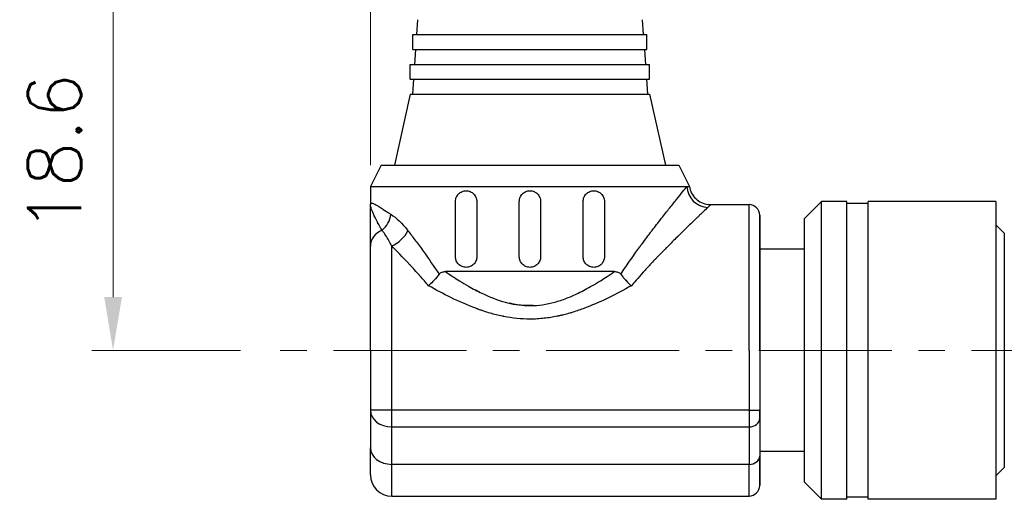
# Model space of a CAD drawing. Header units: inches. Extents: x 0 to 5655, y -2263 to 1330.
# Tile 45 of 239: x 4134 to 4180, y -2052 to -2029. Entities that reach past the tile are written whole.
import ezdxf

# ---------------------------------------------------------------- set-up
doc = ezdxf.new("R2010")
doc.units = ezdxf.units.IN
doc.header["$MEASUREMENT"] = 0
doc.linetypes.add('CENTER', pattern=[2, 1.25, -0.25, 0.25, -0.25])
for name, color, linetype, lineweight in [('AM_5', 3, 'Continuous', 15), ('AM_7', 4, 'CENTER', 15), ('可見 (ISO)', 7, 'Continuous', 25), ('窄部可見 (ISO)', 7, 'Continuous', 25)]:
    doc.layers.add(name, color=color, linetype=linetype, lineweight=lineweight)
doc.styles.add('尺寸標註', font='romans.shx', dxfattribs={"bigfont": 'CHINESET.SHX'})
doc.dimstyles.new('CNS1$0', dxfattribs={"dimtxt": 2.5, "dimasz": 2.5, "dimexe": 1, "dimexo": 1, "dimgap": 1.5, "dimtad": 1, "dimtoh": 1, "dimdec": 1, "dimdsep": 46, "dimtxsty": '尺寸標註', "dimcen": 0, "dimclrd": 2, "dimclre": 2, "dimclrt": 1, "dimadec": 0, "dimazin": 2, "dimtp": 0.1, "dimtm": 0.1, "dimtfac": 0.71, "dimtdec": 1, "dimtmove": 0, "dimatfit": 0, "dimfxl": 0, "dimlwd": 13, "dimlwe": 13, "dimarcsym": 0})

# ---------------------------------------------------------------- blocks, each defined once
blk = doc.blocks.new('*D735')
at = {"layer": 'AM_5', "color": 2, "lineweight": 13}
for p, q in [((4150.551, -2036.096), (4150.551, -1966.246)), ((4267.868, -2033.392), (4267.868, -1966.246)), ((4265.368, -1967.246), (4153.051, -1967.246))]:
    blk.add_line(p, q, dxfattribs=at)
at = {"layer": 'AM_5', "color": 2}
for points in [[(4153.051, -1966.83), (4153.051, -1967.663), (4150.551, -1967.246)], [(4265.368, -1966.83), (4265.368, -1967.663), (4267.868, -1967.246)]]:
    blk.add_solid(points, dxfattribs=at)
at = {"layer": 'Defpoints', "color": 0}
for p in [(4150.551, -1967.246), (4267.868, -2034.392), (4150.551, -2037.096)]:
    blk.add_point(p, dxfattribs=at)
at = {"layer": 'AM_5', "color": 1, "insert": (4209.21, -1964.496), "char_height": 2.5, "attachment_point": 5, "style": '尺寸標註'}
blk.add_mtext('117.3', dxfattribs=at)
blk = doc.blocks.new('*D728')
at = {"layer": 'AM_5', "color": 2, "lineweight": 13}
for p, q in [((4201.769, -2026.246), (4137.453, -2026.246)), ((4138.453, -2028.746), (4138.453, -2042.296)), ((4144.441, -2044.796), (4137.453, -2044.796))]:
    blk.add_line(p, q, dxfattribs=at)
at = {"layer": 'AM_5', "color": 2}
for points in [[(4138.037, -2028.746), (4138.87, -2028.746), (4138.453, -2026.246)], [(4138.037, -2042.296), (4138.87, -2042.296), (4138.453, -2044.796)]]:
    blk.add_solid(points, dxfattribs=at)
at = {"layer": 'Defpoints', "color": 0}
for p in [(4202.769, -2026.246), (4138.453, -2044.796), (4145.441, -2044.796)]:
    blk.add_point(p, dxfattribs=at)
at = {"layer": 'AM_5', "color": 1, "insert": (4135.703, -2035.521), "char_height": 2.5, "attachment_point": 5, "rotation": 90, "style": '尺寸標註'}
blk.add_mtext('18.6', dxfattribs=at)

msp = doc.modelspace()

# ---------------------------------------------------------------- linework, layer by layer
at = {"layer": 'AM_7', "ltscale": 5}
msp.add_line((4185.061, -2044.796), (4145.441, -2044.796), dxfattribs=at)
at = {"layer": '可見 (ISO)'}
for p, q in [((4152.771, -2029.256), (4152.722, -2029.956)), ((4163.331, -2029.256), (4163.38, -2029.956)), ((4152.551, -2029.956), (4163.551, -2029.956)), ((4152.551, -2030.656), (4152.551, -2029.956)), ((4163.551, -2030.656), (4163.551, -2029.956)), ((4152.551, -2030.656), (4163.551, -2030.656)), ((4152.673, -2030.656), (4152.624, -2031.356)), ((4163.429, -2030.656), (4163.478, -2031.356)), ((4152.426, -2031.356), (4163.676, -2031.356)), ((4152.426, -2032.056), (4152.426, -2031.356)), ((4163.676, -2032.056), (4163.676, -2031.356)), ((4152.426, -2032.056), (4163.676, -2032.056)), ((4152.575, -2032.056), (4152.526, -2032.756)), ((4163.527, -2032.056), (4163.576, -2032.756)), ((4152.426, -2032.756), (4151.676, -2036.096)), ((4152.426, -2032.756), (4163.676, -2032.756)), ((4163.676, -2032.756), (4164.426, -2036.096)), ((4151.051, -2036.096), (4150.551, -2037.096)), ((4151.051, -2036.096), (4165.051, -2036.096)), ((4165.051, -2036.096), (4165.551, -2037.096)), ((4150.551, -2037.096), (4165.429, -2037.096)), ((4150.551, -2037.096), (4150.551, -2037.946)), ((4165.251, -2037.315), (4165.251, -2037.316)), ((4150.914, -2038.017), (4150.914, -2038.017)), ((4154.551, -2040.396), (4154.551, -2037.796)), ((4155.551, -2037.796), (4155.551, -2040.396)), ((4157.551, -2040.396), (4157.551, -2037.796)), ((4158.551, -2037.796), (4158.551, -2040.396)), ((4160.551, -2040.396), (4160.551, -2037.796)), ((4161.551, -2037.796), (4161.551, -2040.396)), ((4166.54, -2037.946), (4168.351, -2037.946)), ((4170.951, -2038.601), (4171.756, -2037.796)), ((4171.756, -2051.796), (4171.756, -2037.796)), ((4172.951, -2037.796), (4171.756, -2037.796)), ((4172.951, -2051.796), (4172.951, -2037.796)), ((4173.951, -2037.896), (4172.951, -2037.896)), ((4173.951, -2051.796), (4173.951, -2037.796)), ((4179.951, -2037.796), (4173.951, -2037.796)), ((4179.951, -2037.796), (4179.951, -2051.796)), ((4168.851, -2044.796), (4168.851, -2038.446)), ((4168.851, -2038.446), (4168.851, -2044.796)), ((4170.951, -2050.991), (4170.951, -2038.601)), ((4180.351, -2039.296), (4179.951, -2038.896)), ((4180.351, -2039.296), (4180.351, -2050.296)), ((4150.551, -2044.796), (4150.551, -2039.896)), ((4170.951, -2040.046), (4168.851, -2040.046)), ((4162.023, -2041.096), (4154.08, -2041.096)), ((4162.553, -2041.502), (4162.553, -2041.502)), ((4150.551, -2044.796), (4150.551, -2047.615)), ((4168.851, -2044.796), (4168.851, -2047.615)), ((4168.851, -2044.796), (4168.851, -2047.615)), ((4150.551, -2047.615), (4150.551, -2049.371)), ((4168.851, -2048.006), (4168.851, -2047.615)), ((4168.851, -2047.615), (4168.851, -2048.006)), ((4168.851, -2048.006), (4168.851, -2049.762)), ((4168.851, -2048.006), (4168.851, -2049.762)), ((4150.551, -2050.646), (4150.551, -2049.371)), ((4170.951, -2049.546), (4168.851, -2049.546)), ((4168.851, -2051.146), (4168.851, -2049.762)), ((4168.851, -2049.762), (4168.851, -2051.146)), ((4180.351, -2050.296), (4179.951, -2050.696)), ((4170.951, -2050.991), (4171.756, -2051.796)), ((4151.551, -2051.646), (4168.351, -2051.646)), ((4172.951, -2051.796), (4171.756, -2051.796)), ((4173.951, -2051.696), (4172.951, -2051.696)), ((4179.951, -2051.796), (4173.951, -2051.796))]:
    msp.add_line(p, q, dxfattribs=at)
for centre, radius, start, end in [((4168.351, -2038.446), 0.5, 0, 90), ((4151.551, -2050.646), 1, 180, 270), ((4168.351, -2051.146), 0.5, 270, 0)]:
    msp.add_arc(centre, radius, start, end, dxfattribs=at)
msp.add_open_spline([(4165.429, -2037.096), (4165.51, -2037.096), (4165.551, -2037.096), (4165.551, -2037.096)], degree=3, dxfattribs=at)
for points, knots in [([(4165.551, -2037.096), (4165.567, -2037.203), (4165.601, -2037.308), (4165.7, -2037.5), (4165.767, -2037.59), (4165.923, -2037.74), (4166.014, -2037.804), (4166.21, -2037.896), (4166.317, -2037.927), (4166.463, -2037.944), (4166.501, -2037.946), (4166.54, -2037.946)], [0, 0, 0, 0, 0.0323509, 0.0323509, 0.0648619, 0.0648619, 0.0973671, 0.0973671, 0.1298724, 0.1298724, 0.1414389, 0.1414389, 0.1414389, 0.1414389]), ([(4154.551, -2037.796), (4154.551, -2037.732), (4154.564, -2037.664), (4154.616, -2037.541), (4154.655, -2037.486), (4154.743, -2037.397), (4154.8, -2037.359), (4154.923, -2037.309), (4154.989, -2037.296), (4155.112, -2037.296), (4155.179, -2037.308), (4155.302, -2037.359), (4155.359, -2037.397), (4155.448, -2037.486), (4155.487, -2037.542), (4155.538, -2037.665), (4155.551, -2037.733), (4155.551, -2037.796)], [0, 0, 0, 0, 0.0193382, 0.0193382, 0.0386763, 0.0386763, 0.0590611, 0.0590611, 0.0794458, 0.0794458, 0.0994875, 0.0994875, 0.1195292, 0.1195292, 0.1386287, 0.1386287, 0.1577282, 0.1577282, 0.1577282, 0.1577282]), ([(4157.551, -2037.796), (4157.551, -2037.733), (4157.564, -2037.666), (4157.615, -2037.543), (4157.653, -2037.487), (4157.742, -2037.398), (4157.798, -2037.36), (4157.921, -2037.309), (4157.988, -2037.296), (4158.114, -2037.296), (4158.181, -2037.309), (4158.304, -2037.36), (4158.36, -2037.398), (4158.449, -2037.487), (4158.488, -2037.543), (4158.539, -2037.666), (4158.551, -2037.733), (4158.551, -2037.796)], [0, 0, 0, 0, 0.0188403, 0.0188403, 0.0376807, 0.0376807, 0.056521, 0.056521, 0.0753613, 0.0753613, 0.0942016, 0.0942016, 0.113042, 0.113042, 0.1318823, 0.1318823, 0.1507226, 0.1507226, 0.1507226, 0.1507226]), ([(4160.551, -2037.796), (4160.551, -2037.733), (4160.564, -2037.665), (4160.616, -2037.542), (4160.654, -2037.486), (4160.743, -2037.397), (4160.801, -2037.359), (4160.924, -2037.308), (4160.99, -2037.296), (4161.114, -2037.296), (4161.18, -2037.309), (4161.303, -2037.359), (4161.359, -2037.397), (4161.448, -2037.486), (4161.486, -2037.541), (4161.538, -2037.664), (4161.551, -2037.732), (4161.551, -2037.796)], [0, 0, 0, 0, 0.0190995, 0.0190995, 0.038199, 0.038199, 0.0582407, 0.0582407, 0.0782824, 0.0782824, 0.0986672, 0.0986672, 0.1190519, 0.1190519, 0.1383901, 0.1383901, 0.1577282, 0.1577282, 0.1577282, 0.1577282]), ([(4150.551, -2039.896), (4150.551, -2039.848), (4150.551, -2039.787), (4150.551, -2039.714), (4150.551, -2039.677), (4150.551, -2039.637), (4150.551, -2039.593), (4150.551, -2039.55), (4150.551, -2039.503), (4150.551, -2039.453), (4150.551, -2039.425), (4150.551, -2039.395), (4150.551, -2039.365), (4150.551, -2039.131), (4150.551, -2038.955), (4150.551, -2038.838), (4150.551, -2038.837), (4150.551, -2038.836), (4150.551, -2038.833), (4150.551, -2038.649), (4150.551, -2038.491), (4150.551, -2038.359), (4150.551, -2038.355), (4150.551, -2038.351), (4150.551, -2038.346), (4150.551, -2038.268), (4150.551, -2038.195), (4150.551, -2038.129), (4150.551, -2038.062), (4150.551, -2038.001), (4150.551, -2037.946)], [0, 0, 0, 0, 0.109375, 0.109375, 0.109375, 0.164063, 0.164063, 0.164063, 0.21875, 0.21875, 0.21875, 0.25, 0.25, 0.25, 0.496094, 0.496094, 0.496094, 0.5, 0.5, 0.5, 0.742188, 0.742188, 0.742188, 0.75, 0.75, 0.75, 0.875, 0.875, 0.875, 1, 1, 1, 1]), ([(4155.551, -2040.396), (4155.551, -2040.459), (4155.539, -2040.525), (4155.489, -2040.646), (4155.452, -2040.702), (4155.364, -2040.792), (4155.306, -2040.832), (4155.181, -2040.884), (4155.114, -2040.896), (4154.987, -2040.896), (4154.919, -2040.883), (4154.794, -2040.83), (4154.736, -2040.79), (4154.65, -2040.7), (4154.613, -2040.646), (4154.564, -2040.525), (4154.551, -2040.459), (4154.551, -2040.396)], [0.1577208, 0.1577208, 0.1577208, 0.1577208, 0.1764547, 0.1764547, 0.1951885, 0.1951885, 0.2155952, 0.2155952, 0.2360018, 0.2360018, 0.2569247, 0.2569247, 0.2778476, 0.2778476, 0.2966445, 0.2966445, 0.3154415, 0.3154415, 0.3154415, 0.3154415]), ([(4158.551, -2040.396), (4158.551, -2040.459), (4158.539, -2040.526), (4158.488, -2040.649), (4158.449, -2040.705), (4158.36, -2040.794), (4158.304, -2040.833), (4158.181, -2040.884), (4158.114, -2040.896), (4157.988, -2040.896), (4157.921, -2040.884), (4157.798, -2040.833), (4157.742, -2040.794), (4157.653, -2040.705), (4157.615, -2040.649), (4157.564, -2040.526), (4157.551, -2040.459), (4157.551, -2040.396)], [0.1507226, 0.1507226, 0.1507226, 0.1507226, 0.169563, 0.169563, 0.1884033, 0.1884033, 0.2072436, 0.2072436, 0.226084, 0.226084, 0.2449243, 0.2449243, 0.2637646, 0.2637646, 0.2826049, 0.2826049, 0.3014453, 0.3014453, 0.3014453, 0.3014453]), ([(4161.551, -2040.396), (4161.551, -2040.459), (4161.539, -2040.525), (4161.489, -2040.646), (4161.453, -2040.7), (4161.366, -2040.79), (4161.309, -2040.83), (4161.183, -2040.883), (4161.115, -2040.896), (4160.989, -2040.896), (4160.922, -2040.884), (4160.796, -2040.832), (4160.739, -2040.792), (4160.651, -2040.702), (4160.613, -2040.646), (4160.564, -2040.525), (4160.551, -2040.459), (4160.551, -2040.396)], [0.1577208, 0.1577208, 0.1577208, 0.1577208, 0.1765177, 0.1765177, 0.1953147, 0.1953147, 0.2162376, 0.2162376, 0.2371605, 0.2371605, 0.2575671, 0.2575671, 0.2779737, 0.2779737, 0.2967076, 0.2967076, 0.3154415, 0.3154415, 0.3154415, 0.3154415]), ([(4153.779, -2041.217), (4153.712, -2041.312), (4153.634, -2041.409), (4153.475, -2041.583), (4153.397, -2041.66), (4153.306, -2041.74), (4153.294, -2041.75), (4153.283, -2041.76)], [0.00000157, 0.00000157, 0.00000157, 0.00000157, 0.03773377, 0.03773377, 0.07068367, 0.07068367, 0.07542641, 0.07542641, 0.07542641, 0.07542641]), ([(4153.779, -2041.217), (4153.796, -2041.193), (4153.816, -2041.174), (4153.862, -2041.141), (4153.889, -2041.128), (4153.968, -2041.102), (4154.025, -2041.096), (4154.08, -2041.096)], [0.0000014, 0.0000014, 0.0000014, 0.0000014, 0.00932853, 0.00932853, 0.01959272, 0.01959272, 0.03886697, 0.03886697, 0.03886697, 0.03886697]), ([(4162.023, -2041.096), (4162.077, -2041.096), (4162.134, -2041.102), (4162.213, -2041.128), (4162.24, -2041.141), (4162.287, -2041.174), (4162.307, -2041.193), (4162.323, -2041.217)], [0.00000446, 0.00000446, 0.00000446, 0.00000446, 0.01927083, 0.01927083, 0.02954111, 0.02954111, 0.03887318, 0.03887318, 0.03887318, 0.03887318]), ([(4162.323, -2041.217), (4162.361, -2041.27), (4162.401, -2041.322), (4162.44, -2041.37), (4162.46, -2041.394), (4162.479, -2041.416), (4162.498, -2041.439), (4162.508, -2041.45), (4162.517, -2041.46), (4162.526, -2041.471), (4162.531, -2041.476), (4162.535, -2041.481), (4162.54, -2041.486), (4162.544, -2041.492), (4162.548, -2041.496), (4162.553, -2041.502), (4162.639, -2041.598), (4162.731, -2041.685), (4162.819, -2041.76)], [0, 0, 0, 0, 0.25, 0.25, 0.25, 0.375, 0.375, 0.375, 0.4375, 0.4375, 0.4375, 0.46875, 0.46875, 0.46875, 0.5, 0.5, 0.5, 0.9999987, 0.9999987, 0.9999987, 0.9999987])]:
    msp.add_open_spline(points, degree=3, knots=knots, dxfattribs=at)
at = {"layer": '窄部可見 (ISO)'}
for p, q in [((4168.351, -2044.796), (4168.351, -2037.946)), ((4151.551, -2044.796), (4151.551, -2039.889)), ((4154.08, -2041.096), (4154.08, -2041.096)), ((4151.551, -2047.615), (4151.551, -2044.796)), ((4168.351, -2044.796), (4168.351, -2047.615)), ((4151.551, -2047.615), (4150.551, -2047.615)), ((4151.551, -2048.397), (4151.551, -2047.615)), ((4168.351, -2047.615), (4151.551, -2047.615)), ((4168.351, -2047.615), (4168.351, -2048.397)), ((4168.351, -2047.615), (4168.851, -2047.615)), ((4151.551, -2050.153), (4151.551, -2048.397)), ((4151.551, -2048.397), (4168.351, -2048.397)), ((4168.351, -2048.397), (4168.351, -2050.153)), ((4151.551, -2051.646), (4151.551, -2050.153)), ((4168.351, -2050.153), (4151.551, -2050.153)), ((4168.351, -2051.646), (4168.351, -2050.153))]:
    msp.add_line(p, q, dxfattribs=at)
for centre, major_axis, ratio, start_param, end_param in [((4166.413, -2037.096), (0.736, -0.677), 0.965519, 3.903326, 5.439158), ((4150.644, -2038.403), (-0.482, -0.876), 0.841295, 1.120848, 2.004762), ((4151.551, -2039.896), (-1, 0), 0.837637, 5.183305, 6.283185), ((4151.551, -2039.173), (0.756, 0.654), 0.613283, 4.224582, 5.329054), ((4151.551, -2047.615), (-1, 0), 0.782011, 0, 1.570796), ((4168.351, -2048.006), (0.5, 0), 0.782011, 4.712389, 6.283185), ((4151.551, -2049.371), (-1, 0), 0.782011, 0, 1.570796), ((4168.351, -2049.762), (0.5, 0), 0.782011, 4.712389, 6.283185)]:
    msp.add_ellipse(centre, major_axis=major_axis, ratio=ratio, start_param=start_param, end_param=end_param, dxfattribs=at)
for points, knots in [([(4162.323, -2041.217), (4162.476, -2040.982), (4162.633, -2040.752), (4162.792, -2040.525), (4162.871, -2040.412), (4162.951, -2040.3), (4163.031, -2040.189), (4163.095, -2040.1), (4163.159, -2040.013), (4163.224, -2039.924), (4163.239, -2039.903), (4163.255, -2039.881), (4163.271, -2039.86), (4163.421, -2039.656), (4163.566, -2039.462), (4163.706, -2039.278), (4163.718, -2039.263), (4163.729, -2039.248), (4163.741, -2039.233), (4163.887, -2039.041), (4164.026, -2038.86), (4164.159, -2038.689), (4164.164, -2038.684), (4164.167, -2038.679), (4164.172, -2038.673), (4164.316, -2038.489), (4164.449, -2038.319), (4164.572, -2038.164), (4164.705, -2037.996), (4164.827, -2037.844), (4164.933, -2037.711), (4165.162, -2037.425), (4165.326, -2037.223), (4165.429, -2037.096)], [0, 0, 0, 0, 0.125, 0.125, 0.125, 0.1875, 0.1875, 0.1875, 0.237755, 0.237755, 0.237755, 0.25, 0.25, 0.25, 0.365555, 0.365555, 0.365555, 0.375, 0.375, 0.375, 0.496026, 0.496026, 0.496026, 0.5, 0.5, 0.5, 0.613417, 0.613417, 0.613417, 0.736214, 0.736214, 0.736214, 1, 1, 1, 1]), ([(4150.551, -2037.946), (4150.551, -2037.921), (4150.557, -2037.903), (4150.57, -2037.892), (4150.574, -2037.889), (4150.579, -2037.886), (4150.585, -2037.884), (4150.593, -2037.882), (4150.602, -2037.881), (4150.612, -2037.881), (4150.613, -2037.881), (4150.613, -2037.881), (4150.614, -2037.881), (4150.635, -2037.882), (4150.66, -2037.888), (4150.691, -2037.9), (4150.707, -2037.906), (4150.724, -2037.914), (4150.743, -2037.923), (4150.753, -2037.927), (4150.762, -2037.932), (4150.773, -2037.937), (4150.778, -2037.94), (4150.783, -2037.943), (4150.788, -2037.946), (4150.791, -2037.947), (4150.793, -2037.948), (4150.796, -2037.95), (4150.798, -2037.951), (4150.801, -2037.952), (4150.803, -2037.953), (4150.824, -2037.965), (4150.844, -2037.976), (4150.867, -2037.989), (4150.889, -2038.003), (4150.913, -2038.017), (4150.938, -2038.032), (4150.963, -2038.048), (4150.99, -2038.064), (4151.018, -2038.082), (4151.032, -2038.091), (4151.047, -2038.1), (4151.061, -2038.11), (4151.069, -2038.115), (4151.076, -2038.12), (4151.084, -2038.125), (4151.088, -2038.127), (4151.092, -2038.13), (4151.096, -2038.132), (4151.098, -2038.133), (4151.099, -2038.135), (4151.101, -2038.136), (4151.103, -2038.137), (4151.104, -2038.138), (4151.106, -2038.138), (4151.124, -2038.151), (4151.136, -2038.158), (4151.152, -2038.169), (4151.244, -2038.229), (4151.361, -2038.307), (4151.515, -2038.403)], [0, 0, 0, 0, 0.140625, 0.140625, 0.140625, 0.1875, 0.1875, 0.1875, 0.25, 0.25, 0.25, 0.254664, 0.254664, 0.254664, 0.375, 0.375, 0.375, 0.4375, 0.4375, 0.4375, 0.46875, 0.46875, 0.46875, 0.484375, 0.484375, 0.484375, 0.492187, 0.492187, 0.492187, 0.49847, 0.49847, 0.49847, 0.562343, 0.562343, 0.562343, 0.625, 0.625, 0.625, 0.6875, 0.6875, 0.6875, 0.71875, 0.71875, 0.71875, 0.734375, 0.734375, 0.734375, 0.742187, 0.742187, 0.742187, 0.746094, 0.746094, 0.746094, 0.748703, 0.748703, 0.748703, 0.78634, 0.78634, 0.78634, 1, 1, 1, 1]), ([(4151.098, -2039.15), (4151.032, -2039.039), (4150.961, -2038.913), (4150.89, -2038.781), (4150.882, -2038.766), (4150.874, -2038.75), (4150.865, -2038.734), (4150.804, -2038.617), (4150.745, -2038.498), (4150.695, -2038.387), (4150.695, -2038.386), (4150.694, -2038.384), (4150.694, -2038.383), (4150.693, -2038.381), (4150.692, -2038.379), (4150.691, -2038.377), (4150.67, -2038.33), (4150.65, -2038.284), (4150.633, -2038.24), (4150.615, -2038.194), (4150.599, -2038.151), (4150.587, -2038.113), (4150.586, -2038.11), (4150.585, -2038.107), (4150.584, -2038.104), (4150.558, -2038.022), (4150.551, -2037.975), (4150.551, -2037.946)], [0, 0, 0, 0, 0.249939, 0.249939, 0.249939, 0.2798297, 0.2798297, 0.2798297, 0.4998779, 0.4998779, 0.4998779, 0.5023794, 0.5023794, 0.5023794, 0.5076885, 0.5076885, 0.5076885, 0.6248474, 0.6248474, 0.6248474, 0.7492415, 0.7492415, 0.7492415, 0.7576275, 0.7576275, 0.7576275, 0.9997559, 0.9997559, 0.9997559, 0.9997559]), ([(4166.54, -2037.946), (4166.54, -2037.946), (4166.54, -2037.946), (4166.54, -2037.946), (4166.498, -2037.997), (4166.413, -2038.077)], [0.4997154, 0.4997154, 0.4997154, 0.4997154, 0.5, 0.5, 1, 1, 1, 1]), ([(4166.413, -2038.077), (4166.355, -2038.132), (4166.279, -2038.204), (4166.184, -2038.295), (4166.136, -2038.34), (4166.084, -2038.39), (4166.027, -2038.444), (4165.998, -2038.472), (4165.969, -2038.5), (4165.938, -2038.53), (4165.923, -2038.544), (4165.907, -2038.559), (4165.891, -2038.575), (4165.883, -2038.582), (4165.875, -2038.59), (4165.867, -2038.598), (4165.863, -2038.602), (4165.859, -2038.606), (4165.854, -2038.61), (4165.85, -2038.614), (4165.846, -2038.618), (4165.842, -2038.622), (4165.728, -2038.731), (4165.598, -2038.857), (4165.452, -2038.998), (4165.448, -2039.002), (4165.445, -2039.005), (4165.441, -2039.009), (4165.371, -2039.077), (4165.298, -2039.148), (4165.221, -2039.224), (4165.181, -2039.263), (4165.139, -2039.304), (4165.097, -2039.346), (4165.076, -2039.367), (4165.054, -2039.388), (4165.032, -2039.409), (4165.022, -2039.42), (4165.011, -2039.431), (4165, -2039.442), (4164.994, -2039.447), (4164.989, -2039.453), (4164.983, -2039.458), (4164.98, -2039.461), (4164.977, -2039.464), (4164.974, -2039.467), (4164.971, -2039.47), (4164.969, -2039.472), (4164.967, -2039.474), (4164.827, -2039.612), (4164.67, -2039.768), (4164.497, -2039.944), (4164.485, -2039.956), (4164.472, -2039.968), (4164.46, -2039.981), (4164.384, -2040.058), (4164.305, -2040.139), (4164.223, -2040.223), (4164.175, -2040.272), (4164.126, -2040.323), (4164.076, -2040.375), (4164.051, -2040.401), (4164.026, -2040.427), (4164, -2040.454), (4163.988, -2040.467), (4163.975, -2040.48), (4163.962, -2040.494), (4163.955, -2040.501), (4163.949, -2040.507), (4163.943, -2040.514), (4163.939, -2040.518), (4163.936, -2040.521), (4163.933, -2040.524), (4163.93, -2040.528), (4163.925, -2040.533), (4163.923, -2040.535), (4163.92, -2040.538), (4163.916, -2040.542), (4163.913, -2040.545), (4163.852, -2040.61), (4163.777, -2040.688), (4163.69, -2040.781), (4163.644, -2040.83), (4163.595, -2040.883), (4163.542, -2040.941), (4163.515, -2040.969), (4163.488, -2040.999), (4163.46, -2041.03), (4163.446, -2041.045), (4163.431, -2041.061), (4163.417, -2041.077), (4163.402, -2041.093), (4163.388, -2041.109), (4163.372, -2041.126), (4163.119, -2041.405), (4162.935, -2041.622), (4162.819, -2041.76)], [0, 0, 0, 0, 0.125, 0.125, 0.125, 0.1875, 0.1875, 0.1875, 0.21875, 0.21875, 0.21875, 0.234375, 0.234375, 0.234375, 0.2421875, 0.2421875, 0.2421875, 0.2460937, 0.2460937, 0.2460937, 0.25, 0.25, 0.25, 0.375, 0.375, 0.375, 0.3780751, 0.3780751, 0.3780751, 0.4375, 0.4375, 0.4375, 0.46875, 0.46875, 0.46875, 0.484375, 0.484375, 0.484375, 0.4921875, 0.4921875, 0.4921875, 0.4960938, 0.4960938, 0.4960938, 0.4982063, 0.4982063, 0.4982063, 0.5, 0.5, 0.5, 0.625, 0.625, 0.625, 0.6336721, 0.6336721, 0.6336721, 0.6875, 0.6875, 0.6875, 0.71875, 0.71875, 0.71875, 0.734375, 0.734375, 0.734375, 0.7421875, 0.7421875, 0.7421875, 0.7460938, 0.7460938, 0.7460938, 0.7480469, 0.7480469, 0.7480469, 0.75, 0.75, 0.75, 0.7532095, 0.7532095, 0.7532095, 0.8125, 0.8125, 0.8125, 0.84375, 0.84375, 0.84375, 0.859375, 0.859375, 0.859375, 0.8671875, 0.8671875, 0.8671875, 0.875, 0.875, 0.875, 1, 1, 1, 1]), ([(4151.551, -2039.889), (4151.524, -2039.835), (4151.491, -2039.771), (4151.453, -2039.7), (4151.367, -2039.543), (4151.237, -2039.34), (4151.163, -2039.237), (4151.136, -2039.201), (4151.115, -2039.172), (4151.098, -2039.15)], [0, 0, 0, 0, 0.25, 0.25, 0.25, 0.803276, 0.803276, 0.803276, 1, 1, 1, 1]), ([(4152.316, -2039.173), (4152.431, -2039.324), (4152.55, -2039.48), (4152.791, -2039.805), (4152.914, -2039.972), (4153.292, -2040.495), (4153.541, -2040.852), (4153.779, -2041.217)], [0, 0, 0, 0, 0.25, 0.25, 0.5, 0.5, 1, 1, 1, 1]), ([(4153.283, -2041.76), (4153.228, -2041.694), (4153.164, -2041.619), (4153.091, -2041.534), (4153.027, -2041.46), (4152.956, -2041.379), (4152.878, -2041.291), (4152.872, -2041.284), (4152.867, -2041.278), (4152.861, -2041.272), (4152.855, -2041.265), (4152.851, -2041.26), (4152.844, -2041.253), (4152.734, -2041.129), (4152.642, -2041.029), (4152.569, -2040.95), (4152.532, -2040.91), (4152.5, -2040.876), (4152.473, -2040.846), (4152.46, -2040.832), (4152.447, -2040.818), (4152.436, -2040.806), (4152.43, -2040.8), (4152.425, -2040.795), (4152.42, -2040.789), (4152.417, -2040.786), (4152.415, -2040.784), (4152.412, -2040.781), (4152.411, -2040.78), (4152.41, -2040.779), (4152.409, -2040.777), (4152.408, -2040.777), (4152.408, -2040.776), (4152.407, -2040.776), (4152.407, -2040.775), (4152.407, -2040.775), (4152.406, -2040.775), (4152.406, -2040.775), (4152.406, -2040.775), (4152.405, -2040.774), (4152.066, -2040.412), (4151.782, -2040.122), (4151.551, -2039.889)], [0.0000044, 0.0000044, 0.0000044, 0.0000044, 0.125, 0.125, 0.125, 0.234375, 0.234375, 0.234375, 0.2421875, 0.2421875, 0.2421875, 0.25, 0.25, 0.25, 0.375, 0.375, 0.375, 0.4375, 0.4375, 0.4375, 0.46875, 0.46875, 0.46875, 0.484375, 0.484375, 0.484375, 0.4921875, 0.4921875, 0.4921875, 0.4960937, 0.4960937, 0.4960937, 0.4980469, 0.4980469, 0.4980469, 0.4990234, 0.4990234, 0.4990234, 0.5, 0.5, 0.5, 1, 1, 1, 1]), ([(4154.08, -2041.096), (4154.309, -2041.253), (4154.529, -2041.397), (4154.741, -2041.528), (4154.877, -2041.613), (4155.011, -2041.693), (4155.163, -2041.78), (4155.379, -2041.903), (4155.589, -2042.014), (4155.792, -2042.112), (4156.138, -2042.278), (4156.537, -2042.436), (4156.9, -2042.535), (4156.932, -2042.543), (4156.962, -2042.551), (4156.998, -2042.56), (4157.179, -2042.605), (4157.357, -2042.639), (4157.534, -2042.661), (4157.711, -2042.684), (4157.888, -2042.695), (4158.062, -2042.694), (4158.255, -2042.694), (4158.449, -2042.679), (4158.645, -2042.651), (4158.836, -2042.623), (4159.037, -2042.58), (4159.215, -2042.531), (4159.397, -2042.481), (4159.583, -2042.42), (4159.773, -2042.346), (4159.96, -2042.273), (4160.149, -2042.189), (4160.32, -2042.107), (4160.535, -2042.003), (4160.757, -2041.885), (4160.987, -2041.752), (4161.125, -2041.673), (4161.241, -2041.603), (4161.364, -2041.527), (4161.575, -2041.396), (4161.794, -2041.252), (4162.023, -2041.096)], [0.0000001, 0.0000001, 0.0000001, 0.0000001, 0.0877818, 0.0877818, 0.0877818, 0.1444839, 0.1444839, 0.1444839, 0.2252965, 0.2252965, 0.2252965, 0.3626099, 0.3626099, 0.3626099, 0.375, 0.375, 0.375, 0.4375, 0.4375, 0.4375, 0.4999583, 0.4999583, 0.4999583, 0.5694653, 0.5694653, 0.5694653, 0.6372075, 0.6372075, 0.6372075, 0.7065275, 0.7065275, 0.7065275, 0.7748313, 0.7748313, 0.7748313, 0.8607276, 0.8607276, 0.8607276, 0.9119693, 0.9119693, 0.9119693, 0.9999999, 0.9999999, 0.9999999, 0.9999999]), ([(4162.819, -2041.76), (4162.463, -2041.96), (4162.115, -2042.144), (4161.775, -2042.31), (4161.735, -2042.33), (4161.695, -2042.349), (4161.654, -2042.369), (4161.298, -2042.539), (4160.951, -2042.689), (4160.613, -2042.816), (4160.592, -2042.824), (4160.575, -2042.831), (4160.55, -2042.84), (4160.363, -2042.908), (4160.179, -2042.97), (4159.998, -2043.025), (4159.975, -2043.032), (4159.952, -2043.039), (4159.928, -2043.045), (4159.826, -2043.075), (4159.726, -2043.102), (4159.625, -2043.127), (4159.575, -2043.14), (4159.526, -2043.152), (4159.476, -2043.163), (4159.451, -2043.169), (4159.426, -2043.174), (4159.402, -2043.179), (4159.391, -2043.182), (4159.38, -2043.184), (4159.369, -2043.186), (4159.356, -2043.189), (4159.342, -2043.192), (4159.328, -2043.195), (4159.125, -2043.237), (4158.924, -2043.269), (4158.725, -2043.291), (4158.503, -2043.315), (4158.282, -2043.328), (4158.063, -2043.329), (4157.853, -2043.329), (4157.641, -2043.318), (4157.428, -2043.296), (4157.229, -2043.276), (4157.028, -2043.245), (4156.826, -2043.205), (4156.813, -2043.203), (4156.798, -2043.2), (4156.786, -2043.197), (4156.773, -2043.195), (4156.76, -2043.192), (4156.747, -2043.189), (4156.562, -2043.151), (4156.375, -2043.104), (4156.184, -2043.048), (4156.082, -2043.019), (4155.98, -2042.987), (4155.876, -2042.953), (4155.824, -2042.936), (4155.772, -2042.918), (4155.72, -2042.9), (4155.693, -2042.891), (4155.667, -2042.881), (4155.641, -2042.872), (4155.628, -2042.867), (4155.615, -2042.862), (4155.602, -2042.858), (4155.588, -2042.853), (4155.573, -2042.847), (4155.562, -2042.843), (4155.542, -2042.836), (4155.521, -2042.828), (4155.501, -2042.82), (4155.122, -2042.679), (4154.731, -2042.507), (4154.329, -2042.311), (4153.988, -2042.144), (4153.64, -2041.96), (4153.283, -2041.76)], [0, 0, 0, 0, 0.1116886, 0.1116886, 0.1116886, 0.125, 0.125, 0.125, 0.242665, 0.242665, 0.242665, 0.25, 0.25, 0.25, 0.3053357, 0.3053357, 0.3053357, 0.3125, 0.3125, 0.3125, 0.34375, 0.34375, 0.34375, 0.359375, 0.359375, 0.359375, 0.3671875, 0.3671875, 0.3671875, 0.3707055, 0.3707055, 0.3707055, 0.375, 0.375, 0.375, 0.4341824, 0.4341824, 0.4341824, 0.4997294, 0.4997294, 0.4997294, 0.5625, 0.5625, 0.5625, 0.6210938, 0.6210938, 0.6210938, 0.625, 0.625, 0.625, 0.6291113, 0.6291113, 0.6291113, 0.6875, 0.6875, 0.6875, 0.71875, 0.71875, 0.71875, 0.734375, 0.734375, 0.734375, 0.7421875, 0.7421875, 0.7421875, 0.7460937, 0.7460937, 0.7460937, 0.75, 0.75, 0.75, 0.7570871, 0.7570871, 0.7570871, 0.8883889, 0.8883889, 0.8883889, 1, 1, 1, 1]), ([(4158.203, -2042.691), (4158.154, -2042.693), (4158.105, -2042.694), (4158.057, -2042.694), (4157.864, -2042.694), (4157.669, -2042.681), (4157.473, -2042.653), (4157.34, -2042.635), (4157.204, -2042.608), (4157.073, -2042.578)], [0.4827165, 0.4827165, 0.4827165, 0.4827165, 0.4999483, 0.4999483, 0.4999483, 0.5693362, 0.5693362, 0.5693362, 0.6161202, 0.6161202, 0.6161202, 0.6161202])]:
    msp.add_open_spline(points, degree=3, knots=knots, dxfattribs=at)
for points in [[(4151.515, -2038.403), (4151.769, -2038.562), (4152.045, -2038.818), (4152.316, -2039.173)], [(4155.66, -2042.047), (4155.609, -2042.021), (4155.557, -2041.995), (4155.506, -2041.968)]]:
    msp.add_open_spline(points, degree=3, dxfattribs=at)

# ---------------------------------------------------------------- dimensions: what is measured, and where the dimension line sits
at = {"layer": 'AM_5'}
dim = msp.add_linear_dim(base=(4150.551, -1967.246), p1=(4267.868, -2034.392), p2=(4150.551, -2037.096), dimstyle='CNS1$0', override={"dimfxl": 4, "dimarcsym": 1}, dxfattribs=at)
dim.commit()
dim.dimension.update_dxf_attribs({"geometry": '*D735', "text_midpoint": (4209.21, -1964.496)})
dim = msp.add_linear_dim(base=(4138.453376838, -2044.796271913), p1=(4202.769387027, -2026.246271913), p2=(4145.441224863, -2044.796271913), angle=90, dimstyle='CNS1$0', override={"dimfxl": 4, "dimarcsym": 1}, dxfattribs=at)
dim.commit()
dim.dimension.update_dxf_attribs({"geometry": '*D728', "text_midpoint": (4135.703376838, -2035.521271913)})

doc.saveas('drawing.dxf')
